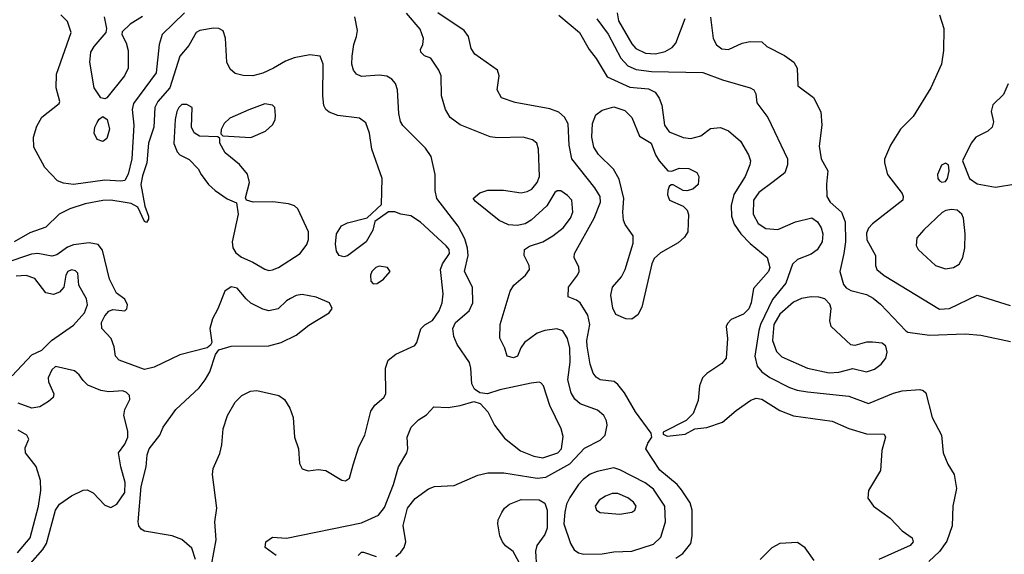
# Model space of a CAD drawing. Extents: x 1173029 to 1307123, y 522559 to 678521.
# Tile 23 of 256: x 1186583 to 1191573, y 555021 to 557730. Entities that reach past the tile are written whole.
import ezdxf

# ---------------------------------------------------------------- set-up
doc = ezdxf.new("R2010")
doc.units = 0

msp = doc.modelspace()

# ---------------------------------------------------------------- linework, layer by layer
at = {"layer": '0CON10XD'}
for points in [[(1187418.8, 557765), (1187304.6, 557655), (1187290.4, 557605), (1187275, 557460.8), (1187159.6, 557305), (1187153.1, 557275), (1187160.8, 557195), (1187151.3, 557025), (1187133.1, 556946.9), (1187115, 556916.2), (1187095, 556912), (1187015, 556917.8), (1186855, 556895.3), (1186805, 556901.5), (1186775, 556914.4), (1186711.1, 556981.1), (1186654.6, 557084.6), (1186653.1, 557135), (1186669.7, 557190.3), (1186695, 557236), (1186783.8, 557305), (1186786.2, 557315), (1186768.1, 557385), (1186770, 557455), (1186844.4, 557665), (1186825, 557722), (1186791.4, 557755)], [(1187015, 557329.2), (1186995, 557334), (1186960, 557385), (1186938.2, 557515), (1186943.9, 557565), (1186960.4, 557595), (1187021.4, 557665), (1187024.2, 557685), (1187013.1, 557745)], [(1187205, 557746.4), (1187142.4, 557707.6), (1187101.7, 557668.3), (1187101.2, 557655), (1187122.9, 557612.9), (1187133.1, 557575), (1187132.9, 557485), (1187114.6, 557445), (1187025, 557334), (1187015, 557329.2)], [(1187883.3, 555015), (1187826.7, 555055), (1187830, 555085), (1187865, 555108), (1187935, 555102.9), (1188315, 555180.9), (1188401.5, 555218.5), (1188432.6, 555257.4), (1188478.2, 555375), (1188502.5, 555465), (1188544.6, 555535.4), (1188550, 555555), (1188546.4, 555615), (1188566.9, 555665), (1188605, 555702.5), (1188645, 555728), (1188682.3, 555767.7), (1188755, 555765.5), (1188815, 555775.5), (1188885, 555796.2), (1188916.1, 555786.1), (1188955, 555743.3), (1188988.6, 555675), (1189039.4, 555609.4), (1189121.4, 555545), (1189188, 555518), (1189235, 555509.4), (1189310.5, 555535), (1189328.2, 555555), (1189337.3, 555617.3), (1189327.4, 555657.4), (1189269.3, 555775), (1189238.1, 555875), (1189225, 555890), (1189215, 555894), (1189175, 555887.8), (1189016.2, 555853.8), (1188953.9, 555833.9), (1188915, 555838.8), (1188887.3, 555857.3), (1188874.4, 555885), (1188870, 555965), (1188863, 555993), (1188800, 556085), (1188783.5, 556125), (1188777.9, 556165), (1188791.5, 556195), (1188861.1, 556255), (1188879.1, 556295), (1188878.5, 556375), (1188836.7, 556455), (1188855.3, 556535), (1188852.6, 556572.6), (1188839.9, 556619.9), (1188805, 556683.5), (1188696.9, 556825), (1188688.5, 556865), (1188688.2, 556945), (1188667.6, 557037.6), (1188639.4, 557079.4), (1188525, 557194.2), (1188513.8, 557213.8), (1188503.8, 557255), (1188498.2, 557375), (1188487.1, 557407.1), (1188468.6, 557428.6), (1188443.5, 557443.5), (1188405, 557450), (1188315, 557443.3), (1188290, 557455), (1188274, 557475), (1188266.7, 557505), (1188267.7, 557545), (1188276.2, 557603.8), (1188290, 557645), (1188295.8, 557675), (1188281.1, 557745)], [(1188815, 557198.1), (1188765.5, 557235.5), (1188741.4, 557275), (1188720.6, 557345), (1188719.2, 557445), (1188707.5, 557475), (1188666.7, 557535), (1188635, 557546.7), (1188616.7, 557565), (1188615, 557580), (1188625.7, 557605), (1188628.8, 557635), (1188612.9, 557682.9), (1188542.7, 557762.7)], [(1189908.8, 555001.2), (1189944.4, 555025), (1189984.5, 555075), (1189992.1, 555115), (1189992.1, 555245), (1189981.3, 555281.3), (1189938, 555348), (1189914.8, 555374.8), (1189827.6, 555447.6), (1189756.7, 555555), (1189766.7, 555585), (1189787.5, 555615), (1189783.3, 555635), (1189703.3, 555743.3), (1189648.5, 555838.5), (1189615, 555882.2), (1189596.7, 555896.7), (1189525, 555905.6), (1189505, 555918.6), (1189489.8, 555939.8), (1189475, 555983.8), (1189458.5, 556075), (1189457.8, 556105), (1189471.8, 556185), (1189462.4, 556232.4), (1189424.2, 556295), (1189405, 556309.2), (1189362.5, 556325), (1189364.2, 556375), (1189410, 556435), (1189418.6, 556455), (1189416.6, 556476.6), (1189392.9, 556525), (1189394.3, 556545), (1189494.7, 556725), (1189526.6, 556805), (1189525.3, 556835), (1189498.7, 556878.7), (1189381.8, 557025), (1189368, 557095), (1189362.3, 557202.3), (1189345, 557236.5), (1189315, 557261.8), (1189269.2, 557279.2), (1189095, 557310.8), (1189024.7, 557334.7), (1189003.1, 557375), (1189013.6, 557445), (1189004.7, 557474.7), (1188890, 557555), (1188871.5, 557585), (1188857.1, 557645), (1188835.4, 557675.4), (1188702.5, 557765)], [(1189315, 557753.5), (1189420.5, 557665), (1189469.1, 557579.1), (1189505, 557532.9), (1189560.6, 557440.6), (1189675, 557387.8), (1189769.2, 557379.2), (1189803.5, 557363.5), (1189823.4, 557333.4), (1189836.9, 557296.9), (1189851.4, 557195), (1189875, 557161.9), (1189945, 557132.8), (1189985, 557128.8), (1190035, 557141.4), (1190085, 557178.6)], [(1189508.4, 557735), (1189565, 557657.3), (1189629.2, 557535), (1189665, 557496.9), (1189707.1, 557477.1), (1189785, 557468.3), (1190045, 557462.9), (1190145, 557425.3), (1190285, 557385.6), (1190303.3, 557375), (1190313.8, 557355), (1190318.3, 557308.3), (1190374, 557235), (1190474.5, 557025), (1190474.4, 556995), (1190460.6, 556955), (1190401, 556909), (1190329.1, 556855), (1190302.6, 556815), (1190300, 556745), (1190325, 556697.7), (1190365, 556671.8), (1190425, 556667.2), (1190515, 556705.2), (1190597, 556727), (1190625.8, 556705.8), (1190644.6, 556675), (1190653.9, 556645), (1190649.6, 556605), (1190625, 556564.5), (1190595, 556541.8), (1190525, 556514.2), (1190499.3, 556490.7), (1190465.3, 556395), (1190398.1, 556311.9), (1190337.9, 556185), (1190329.6, 556155), (1190309.3, 556025), (1190321.2, 555975), (1190345, 555946.1), (1190385, 555916.7), (1190485, 555866.9), (1190523, 555853), (1190575, 555844), (1190785, 555821.8), (1190885, 555785.5), (1191012.3, 555837.7), (1191055, 555849.3), (1191145.5, 555855.5), (1191161.8, 555851.8), (1191175, 555839.2), (1191207.8, 555715), (1191255.6, 555625), (1191263.3, 555535), (1191287.5, 555477.5), (1191318.6, 555425), (1191330.5, 555355), (1191312.5, 555265), (1191309.6, 555165), (1191281.7, 555088.3), (1191245.4, 555035), (1191190, 554985)], [(1189611.1, 557765), (1189617.7, 557725), (1189685, 557607.5), (1189706.5, 557585), (1189755, 557560.8), (1189805, 557556.8), (1189855, 557569.3), (1189890.6, 557589.4), (1189909.1, 557610.8), (1189955, 557735.6)], [(1190083.6, 557743.6), (1190098.5, 557635), (1190115, 557602.9), (1190141.9, 557581.9), (1190175, 557580), (1190245, 557610.6), (1190285, 557620), (1190345, 557617.5), (1190370, 557595), (1190459.7, 557549.7), (1190505.9, 557515.9), (1190523.3, 557485), (1190526.7, 557395), (1190605.7, 557335.7), (1190642.9, 557262.9), (1190648.8, 557195), (1190635, 557090), (1190645.7, 557025.7), (1190678.8, 556965), (1190672.5, 556897.5), (1190674.6, 556835), (1190690.9, 556805), (1190747.5, 556755), (1190765.9, 556705.9), (1190768.2, 556605), (1190760.8, 556545), (1190739.1, 556455), (1190758.7, 556388.7), (1190771.7, 556371.7), (1190795, 556357.1), (1190875, 556337.3), (1190908.5, 556318.5), (1190945, 556288.1), (1191074.1, 556154.1)], [(1191245.6, 557755), (1191266.9, 557685), (1191265.6, 557575), (1191254.4, 557505), (1191200.9, 557385), (1191110.7, 557239.3), (1191047.8, 557175), (1190996.3, 557093.7), (1190966.6, 557023.4), (1190965.6, 557005), (1190980.5, 556945), (1191055, 556849.2), (1191061.5, 556835), (1191058.9, 556815), (1190905, 556695.4), (1190885.7, 556674.3), (1190875, 556648.8), (1190876.1, 556615), (1190920, 556535), (1190921.1, 556485), (1190927.8, 556465), (1190965, 556433.8), (1191245, 556264), (1191295, 556266.9), (1191435, 556333.8), (1191602.5, 556282.5)], [(1187555.5, 554965.5), (1187579.1, 555095), (1187572.7, 555185), (1187582.7, 555255), (1187560.6, 555425), (1187562.9, 555455), (1187597.8, 555532.2), (1187607.5, 555575), (1187613.4, 555656.6), (1187635.6, 555724.4), (1187675, 555791.2), (1187708.8, 555825), (1187752, 555848), (1187785, 555850.5), (1187895.5, 555825.5), (1187925.6, 555805.6), (1187951.3, 555761.3), (1187968.6, 555715), (1187975.7, 555615), (1187995.6, 555555), (1188001.7, 555481.7), (1188013.9, 555453.9), (1188045, 555444), (1188095, 555450), (1188135, 555445.6), (1188215, 555396.2), (1188235, 555393.3), (1188253.9, 555406.1), (1188273.1, 555475), (1188301.4, 555565), (1188331.9, 555625), (1188363.3, 555746.7), (1188383.2, 555776.8), (1188428, 555815), (1188438, 555835), (1188437.5, 555965), (1188450.8, 556005), (1188490, 556035), (1188585, 556078.6), (1188596.4, 556095), (1188616.7, 556163.3), (1188636.7, 556183.3), (1188675, 556205.6), (1188709.7, 556255), (1188723.6, 556295), (1188728.7, 556341.3), (1188715.2, 556465), (1188726.6, 556493.4), (1188761.3, 556545), (1188758.9, 556565), (1188745, 556584.5), (1188615, 556704.2), (1188565, 556735.6), (1188515, 556744.2), (1188485, 556756), (1188453, 556757), (1188382.5, 556707.5), (1188373, 556663), (1188339.2, 556605), (1188245, 556533.8), (1188225, 556528.8), (1188202.9, 556535), (1188188, 556558), (1188182.8, 556592.8), (1188187.9, 556645), (1188213.6, 556685), (1188245, 556701.5), (1188344.2, 556725.8), (1188417, 556793), (1188420, 556925), (1188367.1, 557075), (1188355.6, 557155), (1188337.8, 557207.8), (1188305, 557231.1), (1188195, 557245.5), (1188152, 557262), (1188134.3, 557275), (1188124.5, 557295), (1188119.5, 557345), (1188120.9, 557505), (1188105, 557546), (1188053, 557553), (1187973.6, 557536.4), (1187929.9, 557520.1), (1187868.6, 557485), (1187815, 557459.2), (1187765, 557446.2), (1187715, 557447.9), (1187675, 557457.8), (1187649.3, 557479.3), (1187632.5, 557515), (1187626.8, 557636.8), (1187614.4, 557674.4), (1187592.5, 557685), (1187565, 557687.3), (1187496.7, 557675), (1187478.1, 557665), (1187440.6, 557599.4), (1187393.8, 557546.2), (1187343.4, 557385), (1187283.7, 557315), (1187267.6, 557285), (1187263.5, 557185), (1187235.2, 557105), (1187227.5, 557005), (1187205, 556939.2), (1187196.9, 556895), (1187218, 556785), (1187236.2, 556735), (1187235, 556720), (1187225, 556702.5), (1187215, 556707.5), (1187180.9, 556780.9), (1187148.2, 556798.2), (1187116.7, 556803.3), (1187045, 556816.3), (1187005, 556814.7), (1186915, 556797.8), (1186837.8, 556772.2), (1186783.1, 556745), (1186715, 556678.2), (1186635, 556650.3), (1186555, 556604.7)], [(1191593.3, 557405), (1191569.3, 557350.7), (1191515, 557298.8), (1191506.7, 557265), (1191517.7, 557212.3), (1191511.2, 557185), (1191490, 557165), (1191428.6, 557135), (1191405.5, 557105), (1191362, 557015), (1191397.1, 556925), (1191435, 556899.1), (1191528, 556882), (1191631.3, 556898.7)], [(1187845, 556460), (1187865, 556462.5), (1187895.3, 556474.7), (1188004, 556545), (1188038.6, 556591.4), (1188046.8, 556616.8), (1188046.7, 556655), (1187992.3, 556772.3), (1187975, 556787.3), (1187945, 556796.9), (1187866.7, 556806.7), (1187765.7, 556805.7), (1187732.5, 556815), (1187727, 556827), (1187747.5, 556905), (1187737.6, 556947.6), (1187696.6, 556996.6), (1187623.8, 557055), (1187596.7, 557105), (1187597.5, 557127.5), (1187587.5, 557137.5), (1187495, 557140), (1187467, 557157), (1187454.4, 557185), (1187456.7, 557285), (1187430.8, 557300.8), (1187405, 557300), (1187388.9, 557285), (1187379.1, 557265), (1187370.4, 557225), (1187363.6, 557103.6), (1187380.9, 557060.9), (1187395, 557046.2), (1187441.7, 557021.7), (1187486.7, 556975), (1187502, 556945), (1187540, 556895), (1187573.9, 556863.9), (1187635, 556822), (1187681.7, 556801.7), (1187690, 556745), (1187660, 556605), (1187664, 556575), (1187678.3, 556548.3), (1187706.3, 556526.3), (1187765, 556501.5), (1187825, 556466.2), (1187845, 556460)], [(1187755, 557133.5), (1187828, 557165), (1187865, 557198), (1187877.4, 557222.6), (1187880, 557245), (1187875.8, 557285), (1187865, 557298), (1187825, 557303.1), (1187745, 557273.1), (1187648.6, 557231.4), (1187619.2, 557205), (1187603.6, 557173.6), (1187602.5, 557152.5), (1187612.5, 557142.5), (1187755, 557133.5)], [(1189685, 556212.9), (1189655, 556214.4), (1189605, 556237.1), (1189588.9, 556268.9), (1189579.1, 556335), (1189588.2, 556375), (1189632.5, 556427.5), (1189651.1, 556465), (1189692.7, 556597.3), (1189692.5, 556635), (1189651.9, 556691.9), (1189643.9, 556715), (1189639.7, 556755), (1189644.7, 556825), (1189622.1, 556922.1), (1189592.6, 556972.6), (1189516.8, 557046.8), (1189492.9, 557085), (1189482.4, 557135), (1189485.3, 557205), (1189502.6, 557247.4), (1189535, 557271.8), (1189595, 557288.5), (1189649.9, 557269.9), (1189685.4, 557235.4), (1189725, 557140), (1189784.2, 557105), (1189805.8, 557045), (1189824.4, 557014.4), (1189867.5, 556965), (1189888, 556962), (1189925, 556977.5), (1189975, 556975.6), (1190015.5, 556955.5), (1190024.3, 556935), (1190021.4, 556895), (1189995, 556871.4), (1189965, 556862.5), (1189945, 556864.2), (1189895, 556893.8), (1189885, 556893.8), (1189874.4, 556885.6), (1189868.1, 556865), (1189867, 556843), (1189877.1, 556815), (1189945, 556786), (1189966, 556765), (1189973, 556743), (1189969.4, 556655), (1189952.4, 556627.6), (1189921.1, 556598.9), (1189830.4, 556549.6), (1189799.3, 556520.7), (1189786.3, 556493.7), (1189736, 556274), (1189715.4, 556234.6), (1189685, 556212.9)], [(1187005, 557113.8), (1186975, 557123.3), (1186961.2, 557155), (1186964, 557185), (1186975, 557210), (1186985, 557226.7), (1187005, 557240), (1187025.7, 557225), (1187038.2, 557175), (1187025, 557127.5), (1187005, 557113.8)], [(1188489.3, 555010.7), (1188515, 555031.4), (1188531.5, 555055), (1188540.4, 555085), (1188527, 555167), (1188548.2, 555255), (1188586.6, 555303.4), (1188655, 555352.9), (1188685, 555364.6), (1188785, 555369.6), (1188905, 555422.1), (1188955.4, 555434.6), (1189036.2, 555433.8), (1189205, 555407.5), (1189248.9, 555411.1), (1189371.2, 555478.8), (1189445, 555559.5), (1189525, 555600), (1189549.5, 555625), (1189560.6, 555675), (1189557.4, 555697.4), (1189542.9, 555725), (1189511.7, 555751.7), (1189423.1, 555783.1), (1189396.8, 555806.8), (1189378.5, 555838.5), (1189361.6, 555905), (1189372.6, 555995), (1189371.4, 556065), (1189359.2, 556115), (1189335, 556152.9), (1189305, 556163.3), (1189245, 556155.9), (1189205, 556140.9), (1189142, 556095), (1189122.3, 556067.7), (1189106.7, 556025), (1189085, 556016), (1189054.2, 556025), (1189042, 556065), (1189015.8, 556115.8), (1189017.8, 556185), (1189069.1, 556355), (1189086.9, 556385), (1189146.5, 556435), (1189167.1, 556465), (1189165.5, 556485), (1189140, 556535), (1189142, 556565), (1189167, 556583), (1189235, 556604.5), (1189284.4, 556635), (1189336.9, 556675), (1189374.7, 556725), (1189386.1, 556755), (1189382.2, 556815), (1189359.9, 556839.9), (1189325, 556862.2), (1189307.8, 556862.2), (1189295.5, 556854.5), (1189255, 556787.1), (1189175.5, 556714.5), (1189145, 556695.8), (1189105, 556687.1), (1189060.9, 556690.9), (1189012.4, 556712.4), (1188890.7, 556810.7), (1188882, 556825), (1188915, 556852.9), (1188955, 556866.7), (1189035, 556866.4), (1189125, 556852.5), (1189155, 556858.9), (1189178.1, 556871.9), (1189205.7, 556905), (1189216.7, 556935), (1189212.9, 557075), (1189204, 557105), (1189181.7, 557121.7), (1189135, 557135.5), (1189005, 557132.3), (1188967.2, 557137.2), (1188815, 557198.1)], [(1190085, 557178.6), (1190135, 557183.6), (1190175, 557167.7), (1190235.5, 557115), (1190277.5, 557045), (1190286.5, 557015), (1190283.5, 556995), (1190260.4, 556935), (1190202.3, 556845), (1190188.6, 556788.6), (1190190, 556735), (1190204.7, 556694.7), (1190237.7, 556645), (1190285, 556596), (1190371.4, 556525), (1190384.5, 556475), (1190378.5, 556455), (1190301.8, 556368.2), (1190290.4, 556295), (1190278.5, 556265), (1190252.1, 556237.9), (1190188.9, 556211.1), (1190169.7, 556190.3), (1190164.4, 556175), (1190170.5, 556115), (1190164.4, 556015), (1190141.5, 555988.5), (1190065, 555936.5), (1190043.6, 555915), (1190027.9, 555875), (1190020.9, 555800.9), (1189995.8, 555734.2), (1189961.7, 555698.3), (1189845, 555640), (1189845, 555630), (1189865, 555620), (1189955, 555630), (1190005, 555657.5), (1190065, 555663.3), (1190145, 555690), (1190215, 555750), (1190288.3, 555801.7), (1190315, 555812.7), (1190345, 555806.4), (1190435, 555749.6), (1190505, 555722), (1190700, 555695), (1190785, 555659.1), (1190875, 555630.9), (1190965, 555630), (1190971.2, 555615), (1190952.5, 555547.5), (1190945.5, 555445), (1190884.3, 555345), (1190882, 555305), (1190910, 555265), (1190994.7, 555204.7), (1191055, 555139.4), (1191106.2, 555105), (1191112, 555085), (1191096, 555065), (1190938, 554995)], [(1191256.4, 556906.4), (1191275, 556910), (1191286, 556925), (1191293.8, 556965), (1191290, 556995), (1191275, 557003.3), (1191255, 556992.5), (1191234.2, 556945), (1191236.2, 556925), (1191245, 556913.3), (1191256.4, 556906.4)], [(1191275, 556467.5), (1191315, 556474.4), (1191345, 556491.4), (1191363.8, 556525), (1191372.8, 556575), (1191374.1, 556645), (1191366.2, 556725), (1191358.5, 556745), (1191335, 556764.4), (1191305, 556768.1), (1191276.8, 556763.2), (1191257.6, 556752.4), (1191166, 556665), (1191130, 556625), (1191126.4, 556586.4), (1191136.7, 556565), (1191225, 556484.3), (1191275, 556467.5)], [(1187473.5, 554995), (1187455, 555051.4), (1187405, 555095.5), (1187355.3, 555115.3), (1187215, 555137.5), (1187198.1, 555148.1), (1187186.5, 555165), (1187183.2, 555185), (1187197.8, 555365), (1187224.4, 555465), (1187228.9, 555525), (1187238.9, 555555), (1187292.5, 555625), (1187310.8, 555665), (1187374, 555755), (1187493.1, 555865), (1187523.1, 555905), (1187546.9, 555945), (1187575.7, 556034.3), (1187592.7, 556057.3), (1187654.5, 556075.5), (1187845, 556076.9), (1187907.5, 556095), (1187985, 556131.2), (1188047.7, 556182.3), (1188151.2, 556245), (1188165.9, 556265.9), (1188153.3, 556295), (1188085, 556324.3), (1188015, 556337.5), (1187985, 556332), (1187955, 556318), (1187934.4, 556305.6), (1187893.3, 556265), (1187845, 556255.5), (1187815, 556263.6), (1187755, 556294.5), (1187730, 556315), (1187685, 556370), (1187655, 556377.1), (1187622.5, 556355), (1187586.7, 556265), (1187559.5, 556215), (1187546.9, 556165), (1187556.2, 556095), (1187549.5, 556080.5), (1187532.7, 556067.3), (1187395, 556032.1), (1187265, 555969.5), (1187215, 555957.1), (1187087.1, 556005), (1187068.1, 556025), (1187062.3, 556072.3), (1187046.2, 556115), (1186998.9, 556165), (1186998.2, 556195), (1187015, 556229.4), (1187035, 556253.1), (1187055, 556260.8), (1187115, 556255.6), (1187125.5, 556265), (1187128.8, 556285), (1187115, 556314.3), (1187074.4, 556344.4), (1187037.7, 556415), (1187002.4, 556562.4), (1186981.2, 556591.2), (1186935, 556599.4), (1186855, 556589.3), (1186825, 556576.7), (1186770.7, 556539.3), (1186745, 556531.6), (1186675, 556544.7), (1186642.7, 556542.7), (1186365, 556449.1)], [(1188375, 556392.5), (1188395, 556393.3), (1188426.7, 556415), (1188460, 556455), (1188447.5, 556475), (1188405, 556481.4), (1188388.8, 556475), (1188368, 556455), (1188361.2, 556435), (1188362.5, 556405), (1188375, 556392.5)], [(1186545.4, 555925), (1186645, 556031.2), (1186695, 556055.7), (1186744.4, 556105), (1186855, 556181.8), (1186912.1, 556245), (1186927.3, 556285), (1186922.1, 556315), (1186882, 556385), (1186878, 556445), (1186865, 556456.9), (1186845, 556463.1), (1186827.5, 556455), (1186817.1, 556435), (1186807.1, 556375), (1186785, 556350), (1186755, 556337.1), (1186715, 556345.6), (1186659.4, 556419.4), (1186615, 556434.5), (1186565, 556430.7)], [(1190685, 555940.8), (1190735, 555944.7), (1190805, 555962.1), (1190875, 555946.4), (1190915, 555958.5), (1190948.6, 555985), (1190972, 556015), (1190980, 556045), (1190973.3, 556075), (1190955, 556091.2), (1190905, 556096.9), (1190874.5, 556095.5), (1190815, 556078.6), (1190795, 556083.1), (1190695.4, 556175), (1190689.1, 556205), (1190696.4, 556266.4), (1190688.8, 556288.8), (1190663.8, 556315), (1190633.8, 556323.8), (1190595, 556325.4), (1190545, 556316.6), (1190505, 556299.2), (1190435, 556238.8), (1190404.8, 556185), (1190399, 556105), (1190418.4, 556048.4), (1190445, 556021.1), (1190575, 555964.7), (1190685, 555940.8)], [(1191074.1, 556154.1), (1191085, 556146.7), (1191195, 556132.2), (1191375, 556137.5), (1191455, 556130.9), (1191605, 556099.2)], [(1186638.1, 554975), (1186700.2, 555045), (1186719.1, 555075), (1186764.7, 555245), (1186785, 555275.5), (1186845, 555317.9), (1186905, 555345.6), (1186925, 555348.1), (1186955, 555333.3), (1187015, 555270), (1187045, 555258.1), (1187075, 555275.8), (1187115.3, 555335), (1187117.1, 555385), (1187095.5, 555464.5), (1187084.4, 555535), (1187115, 555580), (1187130.6, 555615), (1187131.6, 555645), (1187110.9, 555725), (1187116.5, 555755), (1187141.1, 555805), (1187138.9, 555825), (1187125, 555841.1), (1187105, 555850), (1187035, 555844.1), (1186995, 555850.9), (1186928.8, 555878.8), (1186905, 555902), (1186885, 555930.8), (1186860.6, 555950.6), (1186765, 555972), (1186745, 555956.7), (1186727.8, 555915), (1186728.1, 555895), (1186756, 555835), (1186752.5, 555815), (1186729.2, 555795), (1186685, 555768.5), (1186645, 555762), (1186575, 555786.6)], [(1186571.2, 555028.8), (1186636.8, 555105), (1186678.3, 555265), (1186690.3, 555345), (1186688.2, 555395), (1186666.2, 555466.2), (1186612.5, 555535), (1186610.7, 555560.7), (1186630, 555605), (1186619.2, 555625), (1186575, 555650.9)], [(1189442, 555022), (1189535, 555024), (1189595, 555033.3), (1189685, 555036.3), (1189795, 555072.4), (1189832.8, 555107.2), (1189856.5, 555185), (1189852.4, 555265), (1189795, 555350.4), (1189752.7, 555382.7), (1189625, 555449.7), (1189595, 555459.2), (1189509.2, 555440.8), (1189475, 555426.4), (1189439.3, 555400.7), (1189414.7, 555375.3), (1189370.7, 555309.3), (1189354.7, 555275), (1189345.3, 555235), (1189341.3, 555175), (1189374.3, 555075), (1189393.3, 555043.3), (1189415, 555028.4), (1189442, 555022)], [(1189125, 554961.2), (1189084.5, 555034.5), (1189045, 555064.3), (1189029.4, 555085), (1189016.9, 555115), (1189005.8, 555175), (1189008, 555195), (1189026.9, 555233.1), (1189040, 555255), (1189065, 555274.3), (1189125, 555298.2), (1189215, 555297.3), (1189245, 555279.5), (1189256.5, 555245), (1189255.9, 555154.1), (1189245, 555121.9), (1189204.2, 555065), (1189197.7, 555037.7), (1189202.5, 554952.5)], [(1189625, 555224.6), (1189685, 555233.8), (1189700, 555245), (1189707.5, 555265), (1189693.3, 555285), (1189665, 555306.5), (1189615, 555328.5), (1189585, 555328.5), (1189552, 555315), (1189520.6, 555295), (1189499.5, 555265), (1189505.7, 555245), (1189525, 555232.5), (1189625, 555224.6)], [(1190608.8, 554988.8), (1190563.6, 555053.6), (1190525, 555080), (1190435, 555075.5), (1190395, 555053.1), (1190335.7, 554995)], [(1188298.8, 555015), (1188315, 555031.2), (1188325, 555031.2), (1188389.1, 555009.1)]]:
    msp.add_lwpolyline(points, dxfattribs=at)

doc.saveas('drawing.dxf')
